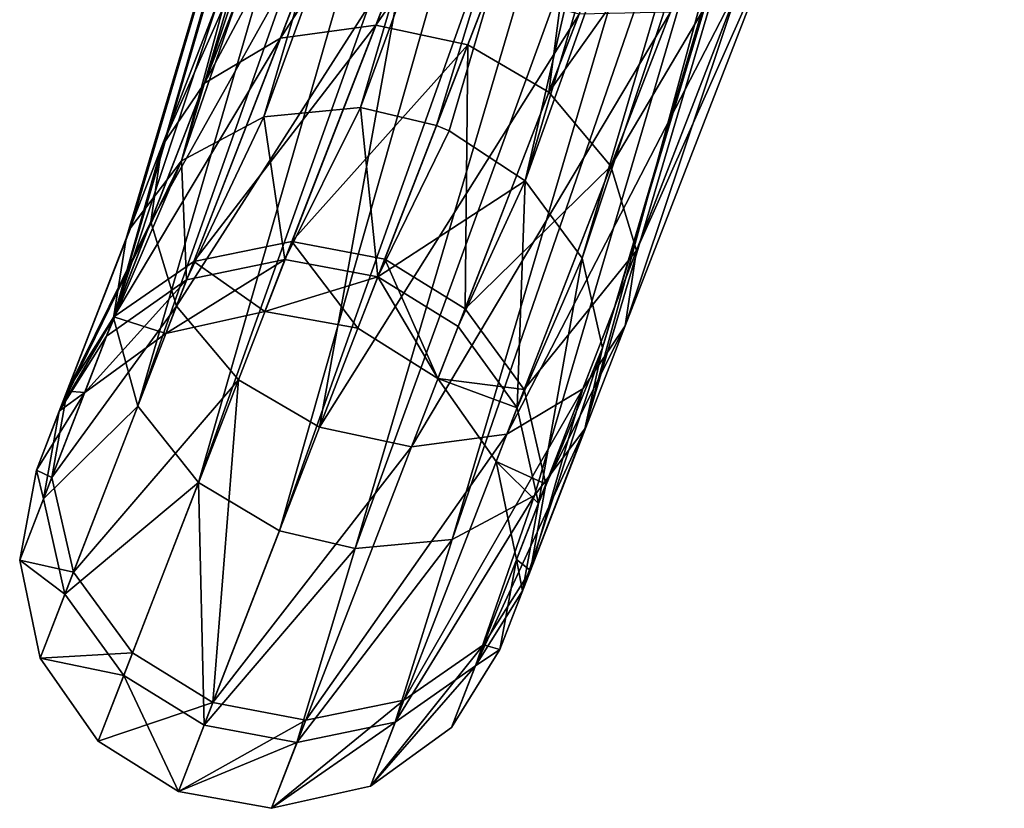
# Model space of a CAD drawing. Header units: millimetres. Extents: x -968 to -566, y -50 to 353.
# Tile 70 of 256: x -840.77 to -834.82, y -36.39 to -31.63. Entities that reach past the tile are written whole.
import ezdxf

# ---------------------------------------------------------------- set-up
doc = ezdxf.new("R2010")
doc.units = ezdxf.units.MM
doc.header["$LTSCALE"] = 25.4
doc.layers.get('0').update_dxf_attribs({"true_color": 0xff5454})

# ---------------------------------------------------------------- blocks, each defined once
blk = doc.blocks.new('WAVE-S-8860-8858-8861.STL')
at = {"color": 0}
mesh = blk.add_polyface(dxfattribs=at)
corners = [(130.4692, 19.6979, 200.8069), (133.4577, 27.8945, 185.7471), (132.8676, 27.8205, 185.6375), (131.0537, 19.7528, 200.9521)]
mesh.append_faces([[corners[k] for k in face] for face in [(0, 1, 2), (1, 0, 3)]], dxfattribs={"vtx0": -1, "color": 0})
mesh = blk.add_polyface(dxfattribs=at)
corners = [(131.0537, 19.7528, 200.9521), (133.9978, 27.7755, 185.7437), (133.4577, 27.8945, 185.7471)]
mesh.append_faces([[corners[k] for k in face] for face in [(0, 1, 2)]], dxfattribs={"color": 0})
mesh = blk.add_polyface(dxfattribs=at)
corners = [(129.972, 19.4312, 200.5698), (132.8676, 27.8205, 185.6375), (132.3667, 27.5411, 185.4244), (130.4692, 19.6979, 200.8069)]
mesh.append_faces([[corners[k] for k in face] for face in [(0, 1, 2), (1, 0, 3)]], dxfattribs={"vtx0": -1, "color": 0})
mesh = blk.add_polyface(dxfattribs=at)
corners = [(131.5114, 19.645, 200.988), (133.9978, 27.7755, 185.7437), (131.0537, 19.7528, 200.9521)]
mesh.append_faces([[corners[k] for k in face] for face in [(0, 1, 2)]], dxfattribs={"color": 0})
mesh = blk.add_polyface(dxfattribs=at)
corners = [(131.5114, 19.645, 200.988), (131.5878, 19.6133, 200.9869), (133.9978, 27.7755, 185.7437)]
mesh.append_faces([[corners[k] for k in face] for face in [(0, 1, 2)]], dxfattribs={"color": 0})
mesh = blk.add_polyface(dxfattribs=at)
corners = [(133.9978, 27.7755, 185.7437), (132.047, 19.3118, 200.9231), (134.4631, 27.4944, 185.6417), (131.5878, 19.6133, 200.9869)]
mesh.append_faces([[corners[k] for k in face] for face in [(0, 1, 2), (1, 0, 3)]], dxfattribs={"vtx0": -1, "color": 0})
mesh = blk.add_polyface(dxfattribs=at)
corners = [(129.972, 19.4312, 200.5698), (132.0603, 27.1354, 185.1637), (129.6669, 19.0297, 200.3016), (132.3667, 27.5411, 185.4244)]
mesh.append_faces([[corners[k] for k in face] for face in [(0, 1, 2), (1, 0, 3)]], dxfattribs={"vtx0": -1, "color": 0})
mesh = blk.add_polyface(dxfattribs=at)
corners = [(134.8123, 27.0465, 185.4337), (132.047, 19.3118, 200.9231), (132.3906, 18.8448, 200.7508), (134.4631, 27.4944, 185.6417)]
mesh.append_faces([[corners[k] for k in face] for face in [(0, 1, 2), (1, 0, 3)]], dxfattribs={"vtx0": -1, "color": 0})
mesh = blk.add_polyface(dxfattribs=at)
corners = [(132.0603, 27.1354, 185.1637), (129.5619, 18.4828, 199.9983), (129.6387, 18.9631, 200.2616)]
mesh.append_faces([[corners[k] for k in face] for face in [(0, 1, 2)]], dxfattribs={"color": 0})
mesh = blk.add_polyface(dxfattribs=at)
corners = [(132.0603, 27.1354, 185.1637), (131.9551, 26.6498, 184.882), (129.5619, 18.4828, 199.9983)]
mesh.append_faces([[corners[k] for k in face] for face in [(0, 1, 2)]], dxfattribs={"color": 0})
mesh = blk.add_polyface(dxfattribs=at)
corners = [(132.0603, 27.1354, 185.1637), (129.6387, 18.9631, 200.2616), (129.6669, 19.0297, 200.3016)]
mesh.append_faces([[corners[k] for k in face] for face in [(0, 1, 2)]], dxfattribs={"color": 0})
mesh = blk.add_polyface(dxfattribs=at)
corners = [(134.9397, 26.5171, 185.1547), (132.3906, 18.8448, 200.7508), (132.5142, 18.3026, 200.4956), (134.8123, 27.0465, 185.4337)]
mesh.append_faces([[corners[k] for k in face] for face in [(0, 1, 2), (1, 0, 3)]], dxfattribs={"vtx0": -1, "color": 0})
mesh = blk.add_polyface(dxfattribs=at)
corners = [(131.9551, 26.6498, 184.882), (132.0825, 26.1203, 184.603), (129.5619, 18.4828, 199.9983)]
mesh.append_faces([[corners[k] for k in face] for face in [(0, 1, 2)]], dxfattribs={"color": 0})
mesh = blk.add_polyface(dxfattribs=at)
corners = [(134.8346, 26.0314, 184.873), (132.5142, 18.3026, 200.4956), (132.4079, 17.8128, 200.2216), (134.9397, 26.5171, 185.1547)]
mesh.append_faces([[corners[k] for k in face] for face in [(0, 1, 2), (1, 0, 3)]], dxfattribs={"vtx0": -1, "color": 0})
mesh = blk.add_polyface(dxfattribs=at)
corners = [(132.0825, 26.1203, 184.603), (129.7076, 17.9498, 199.7523), (129.5619, 18.4828, 199.9983)]
mesh.append_faces([[corners[k] for k in face] for face in [(0, 1, 2)]], dxfattribs={"color": 0})
mesh = blk.add_polyface(dxfattribs=at)
corners = [(132.0825, 26.1203, 184.603), (132.4318, 25.6724, 184.395), (129.7076, 17.9498, 199.7523)]
mesh.append_faces([[corners[k] for k in face] for face in [(0, 1, 2)]], dxfattribs={"color": 0})
mesh = blk.add_polyface(dxfattribs=at)
corners = [(134.5282, 25.6258, 184.6124), (132.4079, 17.8128, 200.2216), (132.1027, 17.4113, 199.9533), (134.8346, 26.0314, 184.873)]
mesh.append_faces([[corners[k] for k in face] for face in [(0, 1, 2), (1, 0, 3)]], dxfattribs={"vtx0": -1, "color": 0})
mesh = blk.add_polyface(dxfattribs=at)
corners = [(132.4318, 25.6724, 184.395), (130.0748, 17.4888, 199.5878), (129.7076, 17.9498, 199.7523)]
mesh.append_faces([[corners[k] for k in face] for face in [(0, 1, 2)]], dxfattribs={"color": 0})
mesh = blk.add_polyface(dxfattribs=at)
corners = [(130.0748, 17.4888, 199.5878), (132.4318, 25.6724, 184.395), (132.897, 25.3914, 184.293)]
mesh.append_faces([[corners[k] for k in face] for face in [(0, 1, 2)]], dxfattribs={"color": 0})
mesh = blk.add_polyface(dxfattribs=at)
corners = [(134.5282, 25.6258, 184.6124), (131.6056, 17.1446, 199.7162), (134.0273, 25.3463, 184.3992), (132.1027, 17.4113, 199.9533)]
mesh.append_faces([[corners[k] for k in face] for face in [(0, 1, 2), (1, 0, 3)]], dxfattribs={"vtx0": -1, "color": 0})
mesh = blk.add_polyface(dxfattribs=at)
corners = [(130.0748, 17.4888, 199.5878), (132.897, 25.3914, 184.293), (130.5633, 17.1975, 199.5351)]
mesh.append_faces([[corners[k] for k in face] for face in [(0, 1, 2)]], dxfattribs={"color": 0})
mesh = blk.add_polyface(dxfattribs=at)
corners = [(130.5633, 17.1975, 199.5351), (132.897, 25.3914, 184.293), (133.4371, 25.2724, 184.2897)]
mesh.append_faces([[corners[k] for k in face] for face in [(0, 1, 2)]], dxfattribs={"color": 0})
mesh = blk.add_polyface(dxfattribs=at)
corners = [(134.0273, 25.3463, 184.3992), (131.021, 17.0897, 199.571), (133.4371, 25.2724, 184.2897), (131.6056, 17.1446, 199.7162)]
mesh.append_faces([[corners[k] for k in face] for face in [(0, 1, 2), (1, 0, 3)]], dxfattribs={"vtx0": -1, "color": 0})
mesh = blk.add_polyface(dxfattribs=at)
corners = [(131.021, 17.0897, 199.571), (130.5633, 17.1975, 199.5351), (133.4371, 25.2724, 184.2897)]
mesh.append_faces([[corners[k] for k in face] for face in [(0, 1, 2)]], dxfattribs={"color": 0})
mesh = blk.add_polyface(dxfattribs=at)
corners = [(130.1112, 19.9006, 212.5437), (131.3965, 22.3095, 214.6981), (130.5688, 20.1729, 212.2568), (130.9773, 22.1364, 215.0983)]
mesh.append_faces([[corners[k] for k in face] for face in [(0, 1, 2), (1, 0, 3)]], dxfattribs={"vtx0": -1, "color": 0})
mesh = blk.add_polyface(dxfattribs=at)
corners = [(130.5688, 20.1729, 212.2568), (131.9466, 22.3207, 214.4305), (131.1446, 20.2504, 212.0649), (131.3965, 22.3095, 214.6981)]
mesh.append_faces([[corners[k] for k in face] for face in [(0, 1, 2), (1, 0, 3)]], dxfattribs={"vtx0": -1, "color": 0})
mesh = blk.add_polyface(dxfattribs=at)
corners = [(131.1446, 20.2504, 212.0649), (132.4938, 22.1806, 214.3448), (131.7, 20.1316, 212.0035), (131.9466, 22.3207, 214.4305)]
mesh.append_faces([[corners[k] for k in face] for face in [(0, 1, 2), (1, 0, 3)]], dxfattribs={"vtx0": -1, "color": 0})
mesh = blk.add_polyface(dxfattribs=at)
corners = [(132.4938, 22.1806, 214.3448), (132.1904, 19.8453, 212.0649), (131.7, 20.1316, 212.0035), (132.9925, 21.9156, 214.4305)]
mesh.append_faces([[corners[k] for k in face] for face in [(0, 1, 2), (1, 0, 3)]], dxfattribs={"vtx0": -1, "color": 0})
mesh = blk.add_polyface(dxfattribs=at)
corners = [(130.7613, 21.861, 215.5265), (130.1112, 19.9006, 212.5437), (129.8541, 19.5192, 212.8507), (130.9773, 22.1364, 215.0983)]
mesh.append_faces([[corners[k] for k in face] for face in [(0, 1, 2), (1, 0, 3)]], dxfattribs={"vtx0": -1, "color": 0})
mesh = blk.add_polyface(dxfattribs=at)
corners = [(132.1904, 19.8453, 212.0649), (133.3915, 21.5366, 214.6981), (132.5637, 19.4, 212.2568), (132.9925, 21.9156, 214.4305)]
mesh.append_faces([[corners[k] for k in face] for face in [(0, 1, 2), (1, 0, 3)]], dxfattribs={"vtx0": -1, "color": 0})
mesh = blk.add_polyface(dxfattribs=at)
corners = [(130.7354, 21.512, 215.9547), (129.8541, 19.5192, 212.8507), (129.7871, 19.0641, 213.1577), (130.7613, 21.861, 215.5265)]
mesh.append_faces([[corners[k] for k in face] for face in [(0, 1, 2), (1, 0, 3)]], dxfattribs={"vtx0": -1, "color": 0})
mesh = blk.add_polyface(dxfattribs=at)
corners = [(132.5637, 19.4, 212.2568), (133.5846, 21.1263, 215.0983), (132.7185, 18.8906, 212.5437), (133.3915, 21.5366, 214.6981)]
mesh.append_faces([[corners[k] for k in face] for face in [(0, 1, 2), (1, 0, 3)]], dxfattribs={"vtx0": -1, "color": 0})
mesh = blk.add_polyface(dxfattribs=at)
corners = [(130.9286, 21.1016, 216.3549), (129.7871, 19.0641, 213.1577), (129.9418, 18.5546, 213.4446), (130.7354, 21.512, 215.9547)]
mesh.append_faces([[corners[k] for k in face] for face in [(0, 1, 2), (1, 0, 3)]], dxfattribs={"vtx0": -1, "color": 0})
mesh = blk.add_polyface(dxfattribs=at)
corners = [(132.7185, 18.8906, 212.5437), (133.5587, 20.7773, 215.5265), (132.6515, 18.4354, 212.8507), (133.5846, 21.1263, 215.0983)]
mesh.append_faces([[corners[k] for k in face] for face in [(0, 1, 2), (1, 0, 3)]], dxfattribs={"vtx0": -1, "color": 0})
mesh = blk.add_polyface(dxfattribs=at)
corners = [(131.3275, 20.7227, 216.6225), (129.9418, 18.5546, 213.4446), (130.3152, 18.1094, 213.6365), (130.9286, 21.1016, 216.3549)]
mesh.append_faces([[corners[k] for k in face] for face in [(0, 1, 2), (1, 0, 3)]], dxfattribs={"vtx0": -1, "color": 0})
mesh = blk.add_polyface(dxfattribs=at)
corners = [(132.6515, 18.4354, 212.8507), (133.3427, 20.5019, 215.9547), (132.3944, 18.054, 213.1577), (133.5587, 20.7773, 215.5265)]
mesh.append_faces([[corners[k] for k in face] for face in [(0, 1, 2), (1, 0, 3)]], dxfattribs={"vtx0": -1, "color": 0})
mesh = blk.add_polyface(dxfattribs=at)
corners = [(130.8056, 17.8231, 213.6979), (131.3275, 20.7227, 216.6225), (130.3152, 18.1094, 213.6365), (131.8263, 20.4576, 216.7082)]
mesh.append_faces([[corners[k] for k in face] for face in [(0, 1, 2), (1, 0, 3)]], dxfattribs={"vtx0": -1, "color": 0})
mesh = blk.add_polyface(dxfattribs=at)
corners = [(132.3734, 20.3175, 216.6225), (130.8056, 17.8231, 213.6979), (131.361, 17.7042, 213.6365), (131.8263, 20.4576, 216.7082)]
mesh.append_faces([[corners[k] for k in face] for face in [(0, 1, 2), (1, 0, 3)]], dxfattribs={"vtx0": -1, "color": 0})
mesh = blk.add_polyface(dxfattribs=at)
corners = [(133.3427, 20.5019, 215.9547), (131.9368, 17.7817, 213.4446), (132.3944, 18.054, 213.1577), (132.9235, 20.3288, 216.3549)]
mesh.append_faces([[corners[k] for k in face] for face in [(0, 1, 2), (1, 0, 3)]], dxfattribs={"vtx0": -1, "color": 0})
mesh = blk.add_polyface(dxfattribs=at)
corners = [(132.9235, 20.3288, 216.3549), (131.361, 17.7042, 213.6365), (131.9368, 17.7817, 213.4446), (132.3734, 20.3175, 216.6225)]
mesh.append_faces([[corners[k] for k in face] for face in [(0, 1, 2), (1, 0, 3)]], dxfattribs={"vtx0": -1, "color": 0})
mesh = blk.add_polyface(dxfattribs=at)
corners = [(130.0463, 18.8242, 209.2372), (131.1446, 20.2504, 212.0649), (130.6383, 18.9436, 209.139), (130.5688, 20.1729, 212.2568)]
mesh.append_faces([[corners[k] for k in face] for face in [(0, 1, 2), (1, 0, 3)]], dxfattribs={"vtx0": -1, "color": 0})
mesh = blk.add_polyface(dxfattribs=at)
corners = [(130.6383, 18.9436, 209.139), (131.7, 20.1316, 212.0035), (131.1989, 18.8381, 209.1075), (131.1446, 20.2504, 212.0649)]
mesh.append_faces([[corners[k] for k in face] for face in [(0, 1, 2), (1, 0, 3)]], dxfattribs={"vtx0": -1, "color": 0})
mesh = blk.add_polyface(dxfattribs=at)
corners = [(129.5645, 18.4893, 209.384), (130.5688, 20.1729, 212.2568), (130.0463, 18.8242, 209.2372), (130.1112, 19.9006, 212.5437)]
mesh.append_faces([[corners[k] for k in face] for face in [(0, 1, 2), (1, 0, 3)]], dxfattribs={"vtx0": -1, "color": 0})
mesh = blk.add_polyface(dxfattribs=at)
corners = [(131.7, 20.1316, 212.0035), (131.6842, 18.5384, 209.139), (131.1989, 18.8381, 209.1075), (132.1904, 19.8453, 212.0649)]
mesh.append_faces([[corners[k] for k in face] for face in [(0, 1, 2), (1, 0, 3)]], dxfattribs={"vtx0": -1, "color": 0})
mesh = blk.add_polyface(dxfattribs=at)
corners = [(129.8541, 19.5192, 212.8507), (129.5645, 18.4893, 209.384), (129.2814, 18.0409, 209.541), (130.1112, 19.9006, 212.5437)]
mesh.append_faces([[corners[k] for k in face] for face in [(0, 1, 2), (1, 0, 3)]], dxfattribs={"vtx0": -1, "color": 0})
mesh = blk.add_polyface(dxfattribs=at)
corners = [(131.6842, 18.5384, 209.139), (132.5637, 19.4, 212.2568), (132.0412, 18.0513, 209.2372), (132.1904, 19.8453, 212.0649)]
mesh.append_faces([[corners[k] for k in face] for face in [(0, 1, 2), (1, 0, 3)]], dxfattribs={"vtx0": -1, "color": 0})
mesh = blk.add_polyface(dxfattribs=at)
corners = [(130.5966, 18.8358, 203.4198), (131.0537, 19.7528, 200.9521), (130.4692, 19.6979, 200.8069)]
mesh.append_faces([[corners[k] for k in face] for face in [(0, 1, 2)]], dxfattribs={"color": 0})
mesh = blk.add_polyface(dxfattribs=at)
corners = [(131.1575, 18.7314, 203.447), (131.0537, 19.7528, 200.9521), (130.5966, 18.8358, 203.4198)]
mesh.append_faces([[corners[k] for k in face] for face in [(0, 1, 2)]], dxfattribs={"color": 0})
mesh = blk.add_polyface(dxfattribs=at)
corners = [(131.1575, 18.7314, 203.447), (131.5114, 19.645, 200.988), (131.0537, 19.7528, 200.9521)]
mesh.append_faces([[corners[k] for k in face] for face in [(0, 1, 2)]], dxfattribs={"color": 0})
mesh = blk.add_polyface(dxfattribs=at)
corners = [(130.0032, 18.7129, 203.3349), (130.4692, 19.6979, 200.8069), (129.972, 19.4312, 200.5698)]
mesh.append_faces([[corners[k] for k in face] for face in [(0, 1, 2)]], dxfattribs={"color": 0})
mesh = blk.add_polyface(dxfattribs=at)
corners = [(130.5966, 18.8358, 203.4198), (130.4692, 19.6979, 200.8069), (130.0032, 18.7129, 203.3349)]
mesh.append_faces([[corners[k] for k in face] for face in [(0, 1, 2)]], dxfattribs={"color": 0})
mesh = blk.add_polyface(dxfattribs=at)
corners = [(131.1575, 18.7314, 203.447), (131.5878, 19.6133, 200.9869), (131.5114, 19.645, 200.988)]
mesh.append_faces([[corners[k] for k in face] for face in [(0, 1, 2)]], dxfattribs={"color": 0})
mesh = blk.add_polyface(dxfattribs=at)
corners = [(131.1575, 18.7314, 203.447), (132.047, 19.3118, 200.9231), (131.5878, 19.6133, 200.9869)]
mesh.append_faces([[corners[k] for k in face] for face in [(0, 1, 2)]], dxfattribs={"color": 0})
mesh = blk.add_polyface(dxfattribs=at)
corners = [(129.7871, 19.0641, 213.1577), (129.2814, 18.0409, 209.541), (129.1885, 17.5189, 209.6982), (129.8541, 19.5192, 212.8507)]
mesh.append_faces([[corners[k] for k in face] for face in [(0, 1, 2), (1, 0, 3)]], dxfattribs={"vtx0": -1, "color": 0})
mesh = blk.add_polyface(dxfattribs=at)
corners = [(129.972, 19.4312, 200.5698), (129.6669, 19.0297, 200.3016), (129.2342, 17.919, 203.0719)]
mesh.append_faces([[corners[k] for k in face] for face in [(0, 1, 2)]], dxfattribs={"color": 0})
mesh = blk.add_polyface(dxfattribs=at)
corners = [(129.972, 19.4312, 200.5698), (129.2342, 17.919, 203.0719), (129.5194, 18.3729, 203.2078)]
mesh.append_faces([[corners[k] for k in face] for face in [(0, 1, 2)]], dxfattribs={"color": 0})
mesh = blk.add_polyface(dxfattribs=at)
corners = [(130.0032, 18.7129, 203.3349), (129.972, 19.4312, 200.5698), (129.5194, 18.3729, 203.2078)]
mesh.append_faces([[corners[k] for k in face] for face in [(0, 1, 2)]], dxfattribs={"color": 0})
mesh = blk.add_polyface(dxfattribs=at)
corners = [(132.0412, 18.0513, 209.2372), (132.7185, 18.8906, 212.5437), (132.1717, 17.4793, 209.384), (132.5637, 19.4, 212.2568)]
mesh.append_faces([[corners[k] for k in face] for face in [(0, 1, 2), (1, 0, 3)]], dxfattribs={"vtx0": -1, "color": 0})
mesh = blk.add_polyface(dxfattribs=at)
corners = [(131.1575, 18.7314, 203.447), (131.6424, 18.4306, 203.4198), (132.047, 19.3118, 200.9231)]
mesh.append_faces([[corners[k] for k in face] for face in [(0, 1, 2)]], dxfattribs={"color": 0})
mesh = blk.add_polyface(dxfattribs=at)
corners = [(132.047, 19.3118, 200.9231), (131.6424, 18.4306, 203.4198), (131.9981, 17.9401, 203.3349)]
mesh.append_faces([[corners[k] for k in face] for face in [(0, 1, 2)]], dxfattribs={"color": 0})
mesh = blk.add_polyface(dxfattribs=at)
corners = [(132.047, 19.3118, 200.9231), (131.9981, 17.9401, 203.3349), (132.3906, 18.8448, 200.7508)]
mesh.append_faces([[corners[k] for k in face] for face in [(0, 1, 2)]], dxfattribs={"color": 0})
mesh = blk.add_polyface(dxfattribs=at)
corners = [(129.9418, 18.5546, 213.4446), (129.1885, 17.5189, 209.6982), (129.319, 16.9468, 209.845), (129.7871, 19.0641, 213.1577)]
mesh.append_faces([[corners[k] for k in face] for face in [(0, 1, 2), (1, 0, 3)]], dxfattribs={"vtx0": -1, "color": 0})
mesh = blk.add_polyface(dxfattribs=at)
corners = [(129.6669, 19.0297, 200.3016), (129.6387, 18.9631, 200.2616), (129.2342, 17.919, 203.0719)]
mesh.append_faces([[corners[k] for k in face] for face in [(0, 1, 2)]], dxfattribs={"color": 0})
mesh = blk.add_polyface(dxfattribs=at)
corners = [(129.2342, 17.919, 203.0719), (129.5619, 18.4828, 199.9983), (129.1391, 17.3914, 202.9359), (129.6387, 18.9631, 200.2616)]
mesh.append_faces([[corners[k] for k in face] for face in [(0, 1, 2), (1, 0, 3)]], dxfattribs={"vtx0": -1, "color": 0})
mesh = blk.add_polyface(dxfattribs=at)
corners = [(130.0463, 18.8242, 209.2372), (130.4748, 18.5214, 206.0729), (129.8775, 18.3885, 206.0729), (130.6383, 18.9436, 209.139)]
mesh.append_faces([[corners[k] for k in face] for face in [(0, 1, 2), (1, 0, 3)]], dxfattribs={"vtx0": -1, "color": 0})
mesh = blk.add_polyface(dxfattribs=at)
corners = [(130.6383, 18.9436, 209.139), (131.037, 18.4203, 206.0729), (130.4748, 18.5214, 206.0729), (131.1989, 18.8381, 209.1075)]
mesh.append_faces([[corners[k] for k in face] for face in [(0, 1, 2), (1, 0, 3)]], dxfattribs={"vtx0": -1, "color": 0})
mesh = blk.add_polyface(dxfattribs=at)
corners = [(132.3906, 18.8448, 200.7508), (131.9981, 17.9401, 203.3349), (132.1266, 17.3629, 203.2078)]
mesh.append_faces([[corners[k] for k in face] for face in [(0, 1, 2)]], dxfattribs={"color": 0})
mesh = blk.add_polyface(dxfattribs=at)
corners = [(132.1717, 17.4793, 209.384), (132.6515, 18.4354, 212.8507), (132.0788, 16.9572, 209.541), (132.7185, 18.8906, 212.5437)]
mesh.append_faces([[corners[k] for k in face] for face in [(0, 1, 2), (1, 0, 3)]], dxfattribs={"vtx0": -1, "color": 0})
mesh = blk.add_polyface(dxfattribs=at)
corners = [(132.3906, 18.8448, 200.7508), (132.1266, 17.3629, 203.2078), (132.5142, 18.3026, 200.4956)]
mesh.append_faces([[corners[k] for k in face] for face in [(0, 1, 2)]], dxfattribs={"color": 0})
mesh = blk.add_polyface(dxfattribs=at)
corners = [(129.5645, 18.4893, 209.384), (129.8775, 18.3885, 206.0729), (129.3879, 18.0335, 206.0729), (130.0463, 18.8242, 209.2372)]
mesh.append_faces([[corners[k] for k in face] for face in [(0, 1, 2), (1, 0, 3)]], dxfattribs={"vtx0": -1, "color": 0})
mesh = blk.add_polyface(dxfattribs=at)
corners = [(129.8775, 18.3885, 206.0729), (130.5966, 18.8358, 203.4198), (130.0032, 18.7129, 203.3349), (130.4748, 18.5214, 206.0729)]
mesh.append_faces([[corners[k] for k in face] for face in [(0, 1, 2), (1, 0, 3)]], dxfattribs={"vtx0": -1, "color": 0})
mesh = blk.add_polyface(dxfattribs=at)
corners = [(130.4748, 18.5214, 206.0729), (131.1575, 18.7314, 203.447), (130.5966, 18.8358, 203.4198), (131.037, 18.4203, 206.0729)]
mesh.append_faces([[corners[k] for k in face] for face in [(0, 1, 2), (1, 0, 3)]], dxfattribs={"vtx0": -1, "color": 0})
mesh = blk.add_polyface(dxfattribs=at)
corners = [(131.1989, 18.8381, 209.1075), (131.5206, 18.1163, 206.0729), (131.037, 18.4203, 206.0729), (131.6842, 18.5384, 209.139)]
mesh.append_faces([[corners[k] for k in face] for face in [(0, 1, 2), (1, 0, 3)]], dxfattribs={"vtx0": -1, "color": 0})
mesh = blk.add_polyface(dxfattribs=at)
corners = [(131.1575, 18.7314, 203.447), (131.5206, 18.1163, 206.0729), (131.6424, 18.4306, 203.4198), (131.037, 18.4203, 206.0729)]
mesh.append_faces([[corners[k] for k in face] for face in [(0, 1, 2), (1, 0, 3)]], dxfattribs={"vtx0": -1, "color": 0})
mesh = blk.add_polyface(dxfattribs=at)
corners = [(129.3879, 18.0335, 206.0729), (130.0032, 18.7129, 203.3349), (129.5194, 18.3729, 203.2078), (129.8775, 18.3885, 206.0729)]
mesh.append_faces([[corners[k] for k in face] for face in [(0, 1, 2), (1, 0, 3)]], dxfattribs={"vtx0": -1, "color": 0})
mesh = blk.add_polyface(dxfattribs=at)
corners = [(130.3152, 18.1094, 213.6365), (129.319, 16.9468, 209.845), (129.6761, 16.4597, 209.9431), (129.9418, 18.5546, 213.4446)]
mesh.append_faces([[corners[k] for k in face] for face in [(0, 1, 2), (1, 0, 3)]], dxfattribs={"vtx0": -1, "color": 0})
mesh = blk.add_polyface(dxfattribs=at)
corners = [(129.2814, 18.0409, 209.541), (129.3879, 18.0335, 206.0729), (129.0964, 17.5634, 206.0729), (129.5645, 18.4893, 209.384)]
mesh.append_faces([[corners[k] for k in face] for face in [(0, 1, 2), (1, 0, 3)]], dxfattribs={"vtx0": -1, "color": 0})
mesh = blk.add_polyface(dxfattribs=at)
corners = [(131.5206, 18.1163, 206.0729), (132.0412, 18.0513, 209.2372), (131.8725, 17.6156, 206.0729), (131.6842, 18.5384, 209.139)]
mesh.append_faces([[corners[k] for k in face] for face in [(0, 1, 2), (1, 0, 3)]], dxfattribs={"vtx0": -1, "color": 0})
mesh = blk.add_polyface(dxfattribs=at)
corners = [(129.1391, 17.3914, 202.9359), (129.7076, 17.9498, 199.7523), (129.2676, 16.8142, 202.8089), (129.5619, 18.4828, 199.9983)]
mesh.append_faces([[corners[k] for k in face] for face in [(0, 1, 2), (1, 0, 3)]], dxfattribs={"vtx0": -1, "color": 0})
mesh = blk.add_polyface(dxfattribs=at)
corners = [(131.9981, 17.9401, 203.3349), (131.5206, 18.1163, 206.0729), (131.8725, 17.6156, 206.0729), (131.6424, 18.4306, 203.4198)]
mesh.append_faces([[corners[k] for k in face] for face in [(0, 1, 2), (1, 0, 3)]], dxfattribs={"vtx0": -1, "color": 0})
mesh = blk.add_polyface(dxfattribs=at)
corners = [(132.0788, 16.9572, 209.541), (132.3944, 18.054, 213.1577), (131.7958, 16.5088, 209.6982), (132.6515, 18.4354, 212.8507)]
mesh.append_faces([[corners[k] for k in face] for face in [(0, 1, 2), (1, 0, 3)]], dxfattribs={"vtx0": -1, "color": 0})
mesh = blk.add_polyface(dxfattribs=at)
corners = [(129.3879, 18.0335, 206.0729), (129.2342, 17.919, 203.0719), (129.0964, 17.5634, 206.0729), (129.5194, 18.3729, 203.2078)]
mesh.append_faces([[corners[k] for k in face] for face in [(0, 1, 2), (1, 0, 3)]], dxfattribs={"vtx0": -1, "color": 0})
mesh = blk.add_polyface(dxfattribs=at)
corners = [(132.5142, 18.3026, 200.4956), (132.1266, 17.3629, 203.2078), (132.0316, 16.8353, 203.0719)]
mesh.append_faces([[corners[k] for k in face] for face in [(0, 1, 2)]], dxfattribs={"color": 0})
mesh = blk.add_polyface(dxfattribs=at)
corners = [(132.5142, 18.3026, 200.4956), (132.0316, 16.8353, 203.0719), (132.4079, 17.8128, 200.2216)]
mesh.append_faces([[corners[k] for k in face] for face in [(0, 1, 2)]], dxfattribs={"color": 0})
mesh = blk.add_polyface(dxfattribs=at)
corners = [(130.1614, 16.16, 209.9746), (130.3152, 18.1094, 213.6365), (129.6761, 16.4597, 209.9431), (130.8056, 17.8231, 213.6979)]
mesh.append_faces([[corners[k] for k in face] for face in [(0, 1, 2), (1, 0, 3)]], dxfattribs={"vtx0": -1, "color": 0})
mesh = blk.add_polyface(dxfattribs=at)
corners = [(129.1885, 17.5189, 209.6982), (129.0964, 17.5634, 206.0729), (128.9951, 17.0197, 206.0729), (129.2814, 18.0409, 209.541)]
mesh.append_faces([[corners[k] for k in face] for face in [(0, 1, 2), (1, 0, 3)]], dxfattribs={"vtx0": -1, "color": 0})
mesh = blk.add_polyface(dxfattribs=at)
corners = [(132.3944, 18.054, 213.1577), (131.314, 16.174, 209.845), (131.7958, 16.5088, 209.6982), (131.9368, 17.7817, 213.4446)]
mesh.append_faces([[corners[k] for k in face] for face in [(0, 1, 2), (1, 0, 3)]], dxfattribs={"vtx0": -1, "color": 0})
mesh = blk.add_polyface(dxfattribs=at)
corners = [(131.8725, 17.6156, 206.0729), (132.1717, 17.4793, 209.384), (131.9951, 17.0234, 206.0729), (132.0412, 18.0513, 209.2372)]
mesh.append_faces([[corners[k] for k in face] for face in [(0, 1, 2), (1, 0, 3)]], dxfattribs={"vtx0": -1, "color": 0})
mesh = blk.add_polyface(dxfattribs=at)
corners = [(129.0964, 17.5634, 206.0729), (129.1391, 17.3914, 202.9359), (128.9951, 17.0197, 206.0729), (129.2342, 17.919, 203.0719)]
mesh.append_faces([[corners[k] for k in face] for face in [(0, 1, 2), (1, 0, 3)]], dxfattribs={"vtx0": -1, "color": 0})
mesh = blk.add_polyface(dxfattribs=at)
corners = [(129.2676, 16.8142, 202.8089), (130.0748, 17.4888, 199.5878), (129.6234, 16.3237, 202.724), (129.7076, 17.9498, 199.7523)]
mesh.append_faces([[corners[k] for k in face] for face in [(0, 1, 2), (1, 0, 3)]], dxfattribs={"vtx0": -1, "color": 0})
mesh = blk.add_polyface(dxfattribs=at)
corners = [(132.1266, 17.3629, 203.2078), (131.8725, 17.6156, 206.0729), (131.9951, 17.0234, 206.0729), (131.9981, 17.9401, 203.3349)]
mesh.append_faces([[corners[k] for k in face] for face in [(0, 1, 2), (1, 0, 3)]], dxfattribs={"vtx0": -1, "color": 0})
mesh = blk.add_polyface(dxfattribs=at)
corners = [(131.361, 17.7042, 213.6365), (130.1614, 16.16, 209.9746), (130.7219, 16.0546, 209.9431), (130.8056, 17.8231, 213.6979)]
mesh.append_faces([[corners[k] for k in face] for face in [(0, 1, 2), (1, 0, 3)]], dxfattribs={"vtx0": -1, "color": 0})
mesh = blk.add_polyface(dxfattribs=at)
corners = [(131.9368, 17.7817, 213.4446), (130.7219, 16.0546, 209.9431), (131.314, 16.174, 209.845), (131.361, 17.7042, 213.6365)]
mesh.append_faces([[corners[k] for k in face] for face in [(0, 1, 2), (1, 0, 3)]], dxfattribs={"vtx0": -1, "color": 0})
mesh = blk.add_polyface(dxfattribs=at)
corners = [(132.4079, 17.8128, 200.2216), (132.0316, 16.8353, 203.0719), (131.7464, 16.3813, 202.9359)]
mesh.append_faces([[corners[k] for k in face] for face in [(0, 1, 2)]], dxfattribs={"color": 0})
mesh = blk.add_polyface(dxfattribs=at)
corners = [(132.4079, 17.8128, 200.2216), (131.7464, 16.3813, 202.9359), (132.1027, 17.4113, 199.9533)]
mesh.append_faces([[corners[k] for k in face] for face in [(0, 1, 2)]], dxfattribs={"color": 0})
mesh = blk.add_polyface(dxfattribs=at)
corners = [(129.319, 16.9468, 209.845), (128.9951, 17.0197, 206.0729), (129.1178, 16.4275, 206.0729), (129.1885, 17.5189, 209.6982)]
mesh.append_faces([[corners[k] for k in face] for face in [(0, 1, 2), (1, 0, 3)]], dxfattribs={"vtx0": -1, "color": 0})
mesh = blk.add_polyface(dxfattribs=at)
corners = [(130.1082, 16.0229, 202.6968), (130.0748, 17.4888, 199.5878), (130.5633, 17.1975, 199.5351), (129.6234, 16.3237, 202.724)]
mesh.append_faces([[corners[k] for k in face] for face in [(0, 1, 2), (1, 0, 3)]], dxfattribs={"vtx0": -1, "color": 0})
mesh = blk.add_polyface(dxfattribs=at)
corners = [(131.9951, 17.0234, 206.0729), (132.0788, 16.9572, 209.541), (131.8938, 16.4797, 206.0729), (132.1717, 17.4793, 209.384)]
mesh.append_faces([[corners[k] for k in face] for face in [(0, 1, 2), (1, 0, 3)]], dxfattribs={"vtx0": -1, "color": 0})
mesh = blk.add_polyface(dxfattribs=at)
corners = [(128.9951, 17.0197, 206.0729), (129.2676, 16.8142, 202.8089), (129.1178, 16.4275, 206.0729), (129.1391, 17.3914, 202.9359)]
mesh.append_faces([[corners[k] for k in face] for face in [(0, 1, 2), (1, 0, 3)]], dxfattribs={"vtx0": -1, "color": 0})
mesh = blk.add_polyface(dxfattribs=at)
corners = [(131.7464, 16.3813, 202.9359), (131.2626, 16.0414, 202.8089), (132.1027, 17.4113, 199.9533)]
mesh.append_faces([[corners[k] for k in face] for face in [(0, 1, 2)]], dxfattribs={"color": 0})
mesh = blk.add_polyface(dxfattribs=at)
corners = [(131.2626, 16.0414, 202.8089), (131.6056, 17.1446, 199.7162), (132.1027, 17.4113, 199.9533)]
mesh.append_faces([[corners[k] for k in face] for face in [(0, 1, 2)]], dxfattribs={"color": 0})
mesh = blk.add_polyface(dxfattribs=at)
corners = [(132.0316, 16.8353, 203.0719), (131.9951, 17.0234, 206.0729), (131.8938, 16.4797, 206.0729), (132.1266, 17.3629, 203.2078)]
mesh.append_faces([[corners[k] for k in face] for face in [(0, 1, 2), (1, 0, 3)]], dxfattribs={"vtx0": -1, "color": 0})
mesh = blk.add_polyface(dxfattribs=at)
corners = [(130.1082, 16.0229, 202.6968), (130.5633, 17.1975, 199.5351), (131.021, 17.0897, 199.571)]
mesh.append_faces([[corners[k] for k in face] for face in [(0, 1, 2)]], dxfattribs={"color": 0})
mesh = blk.add_polyface(dxfattribs=at)
corners = [(131.2626, 16.0414, 202.8089), (130.6692, 15.9185, 202.724), (131.6056, 17.1446, 199.7162)]
mesh.append_faces([[corners[k] for k in face] for face in [(0, 1, 2)]], dxfattribs={"color": 0})
mesh = blk.add_polyface(dxfattribs=at)
corners = [(130.6692, 15.9185, 202.724), (131.021, 17.0897, 199.571), (131.6056, 17.1446, 199.7162)]
mesh.append_faces([[corners[k] for k in face] for face in [(0, 1, 2)]], dxfattribs={"color": 0})
mesh = blk.add_polyface(dxfattribs=at)
corners = [(130.6692, 15.9185, 202.724), (130.1082, 16.0229, 202.6968), (131.021, 17.0897, 199.571)]
mesh.append_faces([[corners[k] for k in face] for face in [(0, 1, 2)]], dxfattribs={"color": 0})
mesh = blk.add_polyface(dxfattribs=at)
corners = [(129.6761, 16.4597, 209.9431), (129.1178, 16.4275, 206.0729), (129.4696, 15.9269, 206.0729), (129.319, 16.9468, 209.845)]
mesh.append_faces([[corners[k] for k in face] for face in [(0, 1, 2), (1, 0, 3)]], dxfattribs={"vtx0": -1, "color": 0})
mesh = blk.add_polyface(dxfattribs=at)
corners = [(131.8938, 16.4797, 206.0729), (131.7958, 16.5088, 209.6982), (131.6024, 16.0097, 206.0729), (132.0788, 16.9572, 209.541)]
mesh.append_faces([[corners[k] for k in face] for face in [(0, 1, 2), (1, 0, 3)]], dxfattribs={"vtx0": -1, "color": 0})
mesh = blk.add_polyface(dxfattribs=at)
corners = [(131.7464, 16.3813, 202.9359), (131.8938, 16.4797, 206.0729), (131.6024, 16.0097, 206.0729), (132.0316, 16.8353, 203.0719)]
mesh.append_faces([[corners[k] for k in face] for face in [(0, 1, 2), (1, 0, 3)]], dxfattribs={"vtx0": -1, "color": 0})
mesh = blk.add_polyface(dxfattribs=at)
corners = [(129.1178, 16.4275, 206.0729), (129.6234, 16.3237, 202.724), (129.4696, 15.9269, 206.0729), (129.2676, 16.8142, 202.8089)]
mesh.append_faces([[corners[k] for k in face] for face in [(0, 1, 2), (1, 0, 3)]], dxfattribs={"vtx0": -1, "color": 0})
mesh = blk.add_polyface(dxfattribs=at)
corners = [(131.7958, 16.5088, 209.6982), (131.1128, 15.6546, 206.0729), (131.6024, 16.0097, 206.0729), (131.314, 16.174, 209.845)]
mesh.append_faces([[corners[k] for k in face] for face in [(0, 1, 2), (1, 0, 3)]], dxfattribs={"vtx0": -1, "color": 0})
mesh = blk.add_polyface(dxfattribs=at)
corners = [(130.1614, 16.16, 209.9746), (129.4696, 15.9269, 206.0729), (129.9533, 15.6229, 206.0729), (129.6761, 16.4597, 209.9431)]
mesh.append_faces([[corners[k] for k in face] for face in [(0, 1, 2), (1, 0, 3)]], dxfattribs={"vtx0": -1, "color": 0})
mesh = blk.add_polyface(dxfattribs=at)
corners = [(131.7464, 16.3813, 202.9359), (131.1128, 15.6546, 206.0729), (131.2626, 16.0414, 202.8089), (131.6024, 16.0097, 206.0729)]
mesh.append_faces([[corners[k] for k in face] for face in [(0, 1, 2), (1, 0, 3)]], dxfattribs={"vtx0": -1, "color": 0})
mesh = blk.add_polyface(dxfattribs=at)
corners = [(129.9533, 15.6229, 206.0729), (129.6234, 16.3237, 202.724), (130.1082, 16.0229, 202.6968), (129.4696, 15.9269, 206.0729)]
mesh.append_faces([[corners[k] for k in face] for face in [(0, 1, 2), (1, 0, 3)]], dxfattribs={"vtx0": -1, "color": 0})
mesh = blk.add_polyface(dxfattribs=at)
corners = [(131.314, 16.174, 209.845), (130.5155, 15.5217, 206.0729), (131.1128, 15.6546, 206.0729), (130.7219, 16.0546, 209.9431)]
mesh.append_faces([[corners[k] for k in face] for face in [(0, 1, 2), (1, 0, 3)]], dxfattribs={"vtx0": -1, "color": 0})
mesh = blk.add_polyface(dxfattribs=at)
corners = [(130.7219, 16.0546, 209.9431), (129.9533, 15.6229, 206.0729), (130.5155, 15.5217, 206.0729), (130.1614, 16.16, 209.9746)]
mesh.append_faces([[corners[k] for k in face] for face in [(0, 1, 2), (1, 0, 3)]], dxfattribs={"vtx0": -1, "color": 0})
mesh = blk.add_polyface(dxfattribs=at)
corners = [(130.6692, 15.9185, 202.724), (129.9533, 15.6229, 206.0729), (130.1082, 16.0229, 202.6968), (130.5155, 15.5217, 206.0729)]
mesh.append_faces([[corners[k] for k in face] for face in [(0, 1, 2), (1, 0, 3)]], dxfattribs={"vtx0": -1, "color": 0})
mesh = blk.add_polyface(dxfattribs=at)
corners = [(131.2626, 16.0414, 202.8089), (130.5155, 15.5217, 206.0729), (130.6692, 15.9185, 202.724), (131.1128, 15.6546, 206.0729)]
mesh.append_faces([[corners[k] for k in face] for face in [(0, 1, 2), (1, 0, 3)]], dxfattribs={"vtx0": -1, "color": 0})
blk = doc.blocks.new('Grupuj#4')
at = {"color": 250, "true_color": 0x262626}
blk.add_blockref('WAVE-S-8860-8858-8861.STL', (-2.103, -2.016, -11.792), dxfattribs=at)

msp = doc.modelspace()

# ---------------------------------------------------------------- block references
at = {"color": 0}
msp.add_blockref('Grupuj#4', (-967.6591, -49.899, 117.692), dxfattribs=at)

doc.saveas('drawing.dxf')
